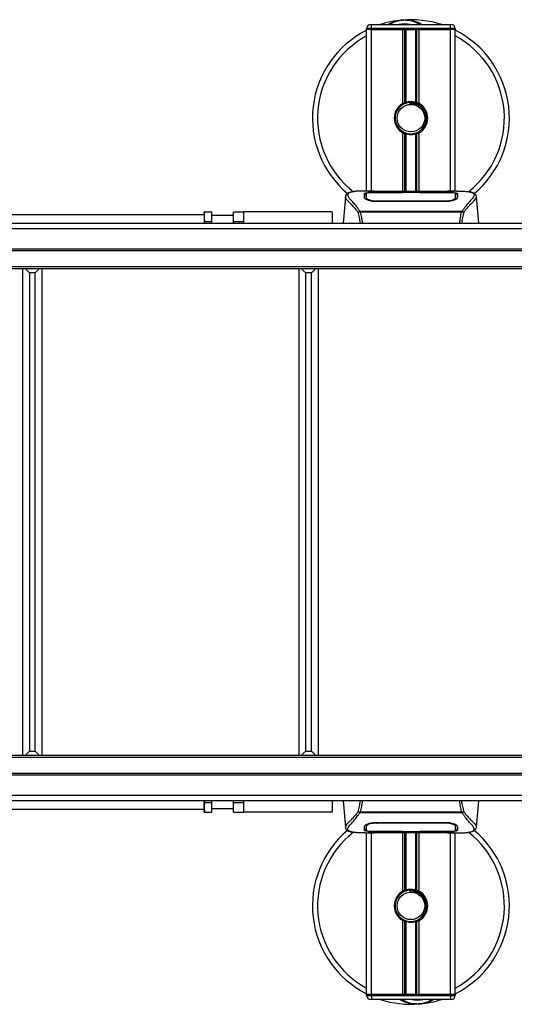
# Model space of a CAD drawing. Header units: millimetres. Extents: x 0 to 420, y 0 to 297.
# Tile 4 of 106: x 64 to 77, y 92 to 118. Entities that reach past the tile are written whole.
import ezdxf

# ---------------------------------------------------------------- set-up
doc = ezdxf.new("R2010")
doc.units = ezdxf.units.MM

msp = doc.modelspace()

# ---------------------------------------------------------------- linework, layer by layer
at = {"color": 7, "linetype": 'Continuous', "lineweight": 25}
for p, q in [((73.47772, 117.78813), (73.47772, 117.81465)), ((73.61033, 117.81465), (73.47772, 117.81465)), ((73.47772, 113.43871), (73.47772, 117.78813)), ((73.61033, 117.78813), (73.47772, 117.78813)), ((73.61033, 117.78813), (73.47772, 117.78813)), ((73.58381, 117.92073), (73.61033, 117.92073)), ((73.61033, 117.81465), (73.61033, 117.92073)), ((73.61033, 117.92073), (75.732, 117.92073)), ((73.61033, 117.81465), (73.61033, 117.78813)), ((75.732, 117.81465), (73.61033, 117.81465)), ((74.45104, 117.78813), (73.61033, 117.78813)), ((73.61033, 117.78813), (75.732, 117.78813)), ((73.61033, 113.43871), (73.61033, 117.78813)), ((74.45104, 115.79472), (74.45104, 117.78813)), ((74.50854, 115.82175), (74.50854, 117.78813)), ((74.53899, 115.8323), (74.53899, 117.78813)), ((74.80334, 115.8323), (74.80334, 117.78813)), ((74.83379, 115.82175), (74.83379, 117.78813)), ((75.732, 117.78813), (74.89129, 117.78813)), ((74.89129, 115.79472), (74.89129, 117.78813)), ((75.732, 117.92073), (75.75852, 117.92073)), ((75.732, 117.81465), (75.732, 117.92073)), ((75.732, 117.78813), (75.732, 117.81465)), ((75.8646, 117.81465), (75.732, 117.81465)), ((75.8646, 117.78813), (75.732, 117.78813)), ((75.8646, 117.78813), (75.732, 117.78813)), ((75.732, 113.43871), (75.732, 117.78813)), ((75.8646, 117.81465), (75.8646, 117.78813)), ((75.8646, 113.43871), (75.8646, 117.78813)), ((74.63437, 115.82399), (74.63729, 115.79049)), ((74.45104, 113.42434), (74.45104, 115.00779)), ((74.50854, 113.42434), (74.50854, 114.98075)), ((74.53899, 113.42434), (74.53899, 114.97021)), ((74.80334, 113.42434), (74.80334, 114.97021)), ((74.83379, 113.42434), (74.83379, 114.98075)), ((74.89129, 113.42434), (74.89129, 115.00779)), ((72.90549, 113.28295), (72.84352, 112.57468)), ((72.90537, 113.28086), (72.90642, 113.28287)), ((73.68723, 113.43871), (73.4396, 113.43871)), ((73.46825, 113.28315), (73.46821, 113.27617)), ((74.45895, 113.39638), (73.73418, 113.39648)), ((73.74293, 113.40069), (74.43247, 113.40069)), ((73.74293, 113.39648), (73.74293, 113.40069)), ((75.46705, 113.42434), (73.87527, 113.42434)), ((75.46702, 113.42431), (73.87531, 113.42431)), ((74.43247, 113.41033), (74.90985, 113.41033)), ((74.43247, 113.41033), (74.43247, 113.40069)), ((74.43247, 113.40069), (74.43247, 113.39639)), ((74.45895, 113.39638), (74.45895, 113.4065)), ((74.88329, 113.4065), (74.45895, 113.4065)), ((74.88329, 113.39638), (74.88329, 113.4065)), ((74.88329, 113.4065), (74.88329, 113.39638)), ((74.90985, 113.41033), (74.90985, 113.40069)), ((74.90985, 113.40069), (75.59939, 113.40069)), ((74.90985, 113.40069), (74.90985, 113.39639)), ((75.59939, 113.39647), (75.59939, 113.40069)), ((75.9029, 113.43871), (75.65976, 113.43871)), ((75.81099, 113.4354), (75.80105, 113.43435)), ((75.87153, 113.25672), (75.87243, 113.22061)), ((75.87409, 113.28151), (75.87355, 113.37163)), ((75.87432, 113.24371), (75.87408, 113.28151)), ((76.43695, 113.28086), (76.43591, 113.28287)), ((76.4988, 112.57468), (76.43684, 113.28295)), ((73.7369, 113.17419), (73.7364, 113.15418)), ((75.59939, 113.15373), (73.74293, 113.15373)), ((75.59873, 113.17417), (75.59891, 113.17417)), ((60.88031, 112.80221), (69.10178, 112.80221)), ((69.10889, 112.88177), (69.10178, 112.86946)), ((69.10178, 112.80221), (69.10178, 112.86946)), ((69.10178, 112.80221), (69.10178, 112.57468)), ((69.13258, 112.88177), (69.31395, 112.88177)), ((69.31395, 112.61656), (69.31395, 112.88177)), ((69.89741, 112.77569), (69.31395, 112.77569)), ((69.89741, 112.61656), (69.89741, 112.88177)), ((69.89741, 112.88177), (70.16262, 112.88177)), ((72.54949, 112.88177), (70.16262, 112.88177)), ((70.16262, 112.88177), (70.16262, 112.57468)), ((72.54949, 112.88177), (72.54949, 112.57468)), ((73.28811, 112.88219), (73.29395, 112.89593)), ((73.29395, 112.89593), (76.04906, 112.89593)), ((76.03509, 112.86621), (73.30718, 112.86621)), ((76.04906, 112.89593), (76.05407, 112.88239)), ((59.28906, 112.57468), (78.64746, 112.57468)), ((69.12456, 112.57468), (69.13258, 112.61656)), ((69.13258, 112.61656), (69.31395, 112.61656)), ((69.31395, 112.57468), (69.31395, 112.61656)), ((69.89741, 112.61656), (70.16262, 112.61656)), ((69.89741, 112.57468), (69.89741, 112.61656)), ((59.28906, 112.42942), (218.41423, 112.42942)), ((59.28906, 111.88513), (218.41423, 111.88513)), ((59.28906, 111.83209), (218.41423, 111.83209)), ((59.28906, 111.40776), (218.41423, 111.40776)), ((59.28906, 111.35472), (218.41423, 111.35472)), ((64.21174, 111.35472), (64.21174, 98.2311)), ((64.39737, 111.2375), (64.28015, 111.35472)), ((64.55654, 111.2375), (64.39737, 111.2375)), ((64.39737, 111.2375), (64.39737, 98.34831)), ((64.55654, 111.2375), (64.67376, 111.35472)), ((64.55654, 98.34831), (64.55654, 111.2375)), ((64.74216, 98.2311), (64.74216, 111.35472)), ((71.64921, 111.35472), (71.64921, 98.2311)), ((71.83484, 111.2375), (71.71762, 111.35472)), ((71.83484, 111.2375), (71.83484, 98.34831)), ((71.99401, 111.2375), (71.83484, 111.2375)), ((71.99401, 111.2375), (72.11123, 111.35472)), ((71.99401, 98.34831), (71.99401, 111.2375)), ((72.17963, 98.2311), (72.17963, 111.35472)), ((218.41423, 98.2311), (59.28906, 98.2311)), ((218.41423, 98.17806), (59.28906, 98.17806)), ((64.39737, 98.34831), (64.28015, 98.2311)), ((64.39737, 98.34831), (64.55654, 98.34831)), ((64.55654, 98.34831), (64.67376, 98.2311)), ((71.83484, 98.34831), (71.71762, 98.2311)), ((71.83484, 98.34831), (71.99401, 98.34831)), ((71.99401, 98.34831), (72.11123, 98.2311)), ((218.41423, 97.75372), (59.28906, 97.75372)), ((218.41423, 97.70068), (59.28906, 97.70068)), ((218.41423, 97.15639), (59.28906, 97.15639)), ((78.86912, 97.01114), (59.28906, 97.01114)), ((69.10178, 96.78361), (69.10178, 97.01114)), ((69.13258, 96.96925), (69.12563, 97.01114)), ((69.13258, 96.96925), (69.31395, 96.96925)), ((69.31395, 96.96925), (69.31395, 97.01114)), ((69.31395, 96.70404), (69.31395, 96.96925)), ((69.31395, 96.81013), (69.89741, 96.81013)), ((69.89741, 96.96925), (69.89741, 97.01114)), ((69.89741, 96.96925), (70.16262, 96.96925)), ((69.89741, 96.70404), (69.89741, 96.96925)), ((70.16262, 97.01114), (70.16262, 96.70404)), ((72.54949, 97.01114), (72.54949, 96.70404)), ((72.84352, 97.01114), (72.90549, 96.30287)), ((76.43684, 96.30287), (76.4988, 97.01114)), ((69.10178, 96.78361), (60.88031, 96.78361)), ((69.10178, 96.71635), (69.10178, 96.78361)), ((69.10178, 96.71635), (69.10889, 96.70404)), ((69.13258, 96.70404), (69.31395, 96.70404)), ((69.89741, 96.70404), (70.16262, 96.70404)), ((72.54949, 96.70404), (70.16262, 96.70404)), ((73.29326, 96.68989), (73.28825, 96.70342)), ((76.04838, 96.68989), (73.29326, 96.68989)), ((73.30724, 96.7196), (76.03515, 96.7196)), ((76.05421, 96.70363), (76.04838, 96.68989)), ((72.90537, 96.30495), (72.90642, 96.30295)), ((73.468, 96.3421), (73.46825, 96.30431)), ((73.46823, 96.30431), (73.46877, 96.21419)), ((73.4708, 96.3291), (73.4699, 96.36521)), ((73.74293, 96.43208), (75.59939, 96.43208)), ((73.7436, 96.41164), (73.74341, 96.41164)), ((75.60542, 96.41163), (75.60593, 96.43163)), ((75.87407, 96.30266), (75.87412, 96.30964)), ((76.43695, 96.30495), (76.43591, 96.30295)), ((73.43943, 96.14711), (73.68256, 96.14711)), ((73.47772, 91.79768), (73.47772, 96.14711)), ((73.53134, 96.15042), (73.54128, 96.15147)), ((73.61033, 91.79768), (73.61033, 96.14711)), ((73.74293, 96.18934), (73.74293, 96.18513)), ((74.43247, 96.18513), (73.74293, 96.18513)), ((73.87527, 96.16147), (75.46705, 96.16147)), ((73.87531, 96.16151), (75.46702, 96.16151)), ((74.43247, 96.18513), (74.43247, 96.18943)), ((74.43247, 96.17548), (74.43247, 96.18513)), ((74.90985, 96.17548), (74.43247, 96.17548)), ((74.45104, 94.57803), (74.45104, 96.16147)), ((74.45904, 96.18943), (74.45904, 96.17932)), ((74.45904, 96.17932), (74.45904, 96.18943)), ((74.45904, 96.17932), (74.88337, 96.17932)), ((74.50854, 94.60507), (74.50854, 96.16147)), ((74.53899, 94.61561), (74.53899, 96.16147)), ((74.80334, 94.61561), (74.80334, 96.16147)), ((74.83379, 94.60507), (74.83379, 96.16147)), ((74.88337, 96.18943), (75.60814, 96.18934)), ((74.88337, 96.18943), (74.88337, 96.17932)), ((74.89129, 94.57803), (74.89129, 96.16147)), ((74.90985, 96.18513), (74.90985, 96.18943)), ((74.90985, 96.17548), (74.90985, 96.18513)), ((75.59939, 96.18513), (74.90985, 96.18513)), ((75.59939, 96.18934), (75.59939, 96.18513)), ((75.6551, 96.14711), (75.90273, 96.14711)), ((75.732, 91.79768), (75.732, 96.14711)), ((75.8646, 91.79768), (75.8646, 96.14711)), ((74.63437, 94.6073), (74.63729, 94.5738)), ((74.45104, 91.79768), (74.45104, 93.7911)), ((74.50854, 91.79768), (74.50854, 93.76406)), ((74.53899, 91.79768), (74.53899, 93.75352)), ((74.80334, 91.79768), (74.80334, 93.75352)), ((74.83379, 91.79768), (74.83379, 93.76406)), ((74.89129, 91.79768), (74.89129, 93.7911)), ((73.61033, 91.79768), (73.47772, 91.79768)), ((73.47772, 91.77116), (73.47772, 91.79768)), ((73.47772, 91.79768), (73.61033, 91.79768)), ((73.47772, 91.77116), (73.61033, 91.77116)), ((74.45104, 91.79768), (73.61033, 91.79768)), ((73.61033, 91.79768), (73.61033, 91.77116)), ((75.732, 91.79768), (73.61033, 91.79768)), ((73.61033, 91.77116), (75.732, 91.77116)), ((73.61033, 91.77116), (73.61033, 91.66508)), ((75.732, 91.79768), (74.89129, 91.79768)), ((75.8646, 91.79768), (75.732, 91.79768)), ((75.732, 91.79768), (75.8646, 91.79768)), ((75.732, 91.77116), (75.732, 91.79768)), ((75.732, 91.77116), (75.8646, 91.77116)), ((75.732, 91.77116), (75.732, 91.66508)), ((75.8646, 91.79768), (75.8646, 91.77116)), ((73.61033, 91.66508), (73.58381, 91.66508)), ((75.732, 91.66508), (73.61033, 91.66508)), ((75.75852, 91.66508), (75.732, 91.66508))]:
    msp.add_line(p, q, dxfattribs=at)
at = {"color": 7, "linetype": 'Continuous', "lineweight": 25, "flags": 128}
for points in [[(75.60815, 113.39648), (75.25742, 113.39642), (74.88329, 113.39638)], [(75.60543, 113.17419), (75.59939, 113.17417), (75.59891, 113.17417)], [(73.7369, 96.41162), (73.74294, 96.41164), (73.74341, 96.41164)], [(73.73418, 96.18934), (74.0849, 96.1894), (74.45904, 96.18943)]]:
    msp.add_lwpolyline(points, dxfattribs=at)
at = {"color": 7, "linetype": 'Continuous', "lineweight": 25}
for centre in [(74.67116, 115.40125), (74.67116, 94.18456)]:
    msp.add_circle(centre, 0.37129, dxfattribs=at)
for centre, radius, start, end in [((74.67116, 115.40125), 2.65209, 94.974241, 108.194872), ((74.50099, 117.3564), 0.68954, 54.926098, 125.073902), ((74.67116, 115.40125), 2.65209, 71.805128, 94.974241), ((74.67116, 115.40125), 2.65209, 116.743684, 229.984768), ((73.58381, 117.81465), 0.10608, 90, 180), ((74.50099, 117.3564), 0.58346, 75.287788, 104.712212), ((75.75852, 117.81465), 0.10608, 0, 90), ((74.67116, 115.40125), 2.65209, 310.046839, 63.256316), ((74.67116, 115.40125), 2.51537, 118.324088, 232.137337), ((74.67116, 115.40125), 2.51537, 308.047069, 61.675912), ((74.67116, 115.40125), 0.45085, 119.224658, 240.775342), ((74.67116, 115.40125), 0.42433, 94.974241, 274.974241), ((74.67116, 115.40125), 0.45085, 111.143405, 119.224658), ((74.67116, 115.40125), 0.45085, 60.775342, 68.856595), ((74.67116, 115.40125), 0.45085, 299.224658, 60.775342), ((74.67116, 115.40125), 0.45085, 240.775342, 248.856595), ((74.67116, 115.40125), 0.45085, 291.143405, 299.224658), ((74.67116, 94.18456), 2.65209, 130.046839, 243.256316), ((74.67116, 94.18456), 2.51537, 128.047069, 241.675912), ((74.67116, 94.18456), 2.65209, 296.743684, 49.984768), ((74.67116, 94.18456), 2.51537, 298.324088, 52.137337), ((74.67116, 94.18456), 0.45085, 119.224658, 240.775342), ((74.67116, 94.18456), 0.42433, 94.974241, 274.974241), ((74.67116, 94.18456), 0.45085, 111.143405, 119.224658), ((74.67116, 94.18456), 0.45085, 60.775342, 68.856595), ((74.67116, 94.18456), 0.45085, 299.224658, 60.775342), ((74.67116, 94.18456), 0.45085, 240.775342, 248.856595), ((74.67116, 94.18456), 0.45085, 291.143405, 299.224658), ((73.58381, 91.77116), 0.10608, 180, 270), ((75.75852, 91.77116), 0.10608, 270, 0), ((74.67116, 94.18456), 2.65209, 251.805128, 274.974241), ((74.84133, 92.22941), 0.68954, 234.926098, 305.073902), ((74.84133, 92.22941), 0.58346, 255.287788, 284.712212), ((74.67116, 94.18456), 2.65209, 274.974241, 288.194872)]:
    msp.add_arc(centre, radius, start, end, dxfattribs=at)
for points, knots in [([(74.05624, 117.92073), (74.06056, 117.92358), (74.13102, 117.97001), (74.26087, 118.01519), (74.38836, 118.03873), (74.44076, 118.04331), (74.44121, 118.04335)], [0, 0, 0, 0, 0.037298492, 0.609020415, 0.996644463, 1, 1, 1, 1]), ([(74.44121, 118.04335), (74.44166, 118.04339), (74.45377, 118.04445), (74.46598, 118.04398), (74.47773, 118.04352)], [0, 0, 0, 0, 0.03710938, 1, 1, 1, 1]), ([(74.51402, 118.04358), (74.5424, 118.04432), (74.6478, 118.04707), (74.78941, 118.01191), (74.91605, 117.96184), (74.96548, 117.93108), (74.9821, 117.92073)], [0, 0, 0, 0, 0.17640166, 0.65503379, 0.8840221, 1, 1, 1, 1]), ([(74.50854, 115.82175), (74.50963, 115.82217), (74.51294, 115.82345), (74.51988, 115.826), (74.52912, 115.82919), (74.53564, 115.83127), (74.53875, 115.83222), (74.53899, 115.8323)], [0, 0, 0, 0, 0.13279182, 0.40328924, 0.68794599, 0.97624213, 1, 1, 1, 1]), ([(74.53899, 115.8323), (74.5515, 115.8358), (74.59405, 115.84769), (74.67204, 115.85535), (74.75035, 115.84698), (74.78963, 115.83609), (74.80334, 115.8323)], [0, 0, 0, 0, 0.15316231, 0.52061175, 0.83276392, 1, 1, 1, 1]), ([(74.63437, 115.82399), (74.68805, 115.82275), (74.79691, 115.82024), (74.94249, 115.74019), (75.04897, 115.61602), (75.1025, 115.45953), (75.09134, 115.29745), (75.03978, 115.16875), (74.9797, 115.11788), (74.95978, 115.10101)], [0, 0, 0, 0, 0.1532567, 0.3107756, 0.4622177, 0.61755972, 0.7743655, 0.92518437, 1, 1, 1, 1]), ([(74.70796, 114.97852), (74.75426, 114.98827), (74.84686, 115.00779), (74.9635, 115.09329), (75.04663, 115.20936), (75.0856, 115.34645), (75.07614, 115.48702), (75.02127, 115.61537), (74.92738, 115.71742), (74.80592, 115.78072), (74.70432, 115.79617), (74.6487, 115.79145), (74.63729, 115.79049)], [0, 0, 0, 0, 0.11029899, 0.22059797, 0.33089694, 0.4412694, 0.54893858, 0.65628707, 0.76369695, 0.86864917, 0.97304725, 1, 1, 1, 1]), ([(74.80334, 115.8323), (74.80493, 115.8318), (74.80931, 115.83044), (74.81724, 115.82782), (74.82639, 115.82458), (74.83132, 115.8227), (74.83379, 115.82175)], [0, 0, 0, 0, 0.15557258, 0.42978375, 0.7145238, 1, 1, 1, 1]), ([(74.53899, 114.97021), (74.53831, 114.97042), (74.53491, 114.97146), (74.5281, 114.97366), (74.51893, 114.97684), (74.51236, 114.97928), (74.50928, 114.98046), (74.50854, 114.98075)], [0, 0, 0, 0, 0.06768855, 0.33799524, 0.61961326, 0.90796392, 1, 1, 1, 1]), ([(74.80334, 114.97021), (74.7766, 114.96345), (74.72222, 114.94972), (74.6319, 114.94936), (74.57137, 114.96058), (74.54292, 114.96904), (74.53899, 114.97021)], [0, 0, 0, 0, 0.31763159, 0.64587204, 0.9510876, 1, 1, 1, 1]), ([(74.83379, 114.98075), (74.83333, 114.98057), (74.83075, 114.97958), (74.82497, 114.97741), (74.81597, 114.97425), (74.80844, 114.97178), (74.80443, 114.97054), (74.80334, 114.97021)], [0, 0, 0, 0, 0.05704611, 0.3223495, 0.60367528, 0.89214027, 1, 1, 1, 1]), ([(73.24674, 112.86836), (73.23088, 112.88942), (73.18289, 112.95319), (73.10381, 113.04098), (73.02129, 113.12429), (72.95833, 113.18645), (72.91329, 113.24085), (72.90825, 113.26632), (72.90537, 113.28086)], [0, 0, 0, 0, 0.08424716, 0.25508672, 0.42672547, 0.59796341, 0.77060237, 1, 1, 1, 1]), ([(73.0785, 113.41361), (73.06773, 113.41157), (73.04028, 113.40638), (73.00886, 113.3957), (72.98306, 113.38398), (72.96736, 113.37456), (72.95636, 113.36632), (72.94869, 113.35951), (72.94318, 113.35414), (72.93954, 113.35049), (72.93704, 113.34809), (72.93592, 113.34706), (72.9353, 113.3465), (72.93482, 113.34607), (72.93449, 113.34579), (72.93417, 113.34551), (72.93374, 113.34515), (72.93323, 113.34473), (72.9324, 113.34406), (72.93154, 113.34339), (72.93045, 113.34255), (72.92893, 113.34125), (72.92821, 113.34068), (72.92625, 113.33797), (72.92563, 113.33708), (72.92519, 113.33642), (72.92472, 113.3357), (72.92404, 113.33464), (72.92264, 113.33241), (72.92091, 113.32948), (72.91506, 113.31894), (72.90899, 113.30463), (72.90679, 113.29107), (72.90551, 113.28323)], [0, 0, 0, 0, 0.13346194, 0.34016958, 0.46160951, 0.55730778, 0.62992241, 0.68217732, 0.71692903, 0.7371149, 0.74272174, 0.74460414, 0.7459796, 0.74651976, 0.74699289, 0.74743167, 0.74787155, 0.74886374, 0.75011647, 0.75397334, 0.75908593, 0.76862625, 0.78821087, 0.79094759, 0.79197558, 0.79286909, 0.79373558, 0.79468443, 0.7971036, 0.8047367, 0.8162438, 0.89371675, 1, 1, 1, 1]), ([(73.09634, 113.41614), (73.08595, 113.414), (73.06376, 113.40944), (73.02397, 113.397), (72.98457, 113.37642), (72.96369, 113.34098), (72.97333, 113.30214), (72.99626, 113.26584), (73.01671, 113.23915), (73.04307, 113.20795), (73.07423, 113.17297), (73.11102, 113.13208), (73.15175, 113.08511), (73.19603, 113.03046), (73.24392, 112.96893), (73.27645, 112.92146), (73.29395, 112.89593)], [0, 0, 0, 0, 0.06157012, 0.13151171, 0.27071941, 0.40337504, 0.53510625, 0.58328098, 0.63315897, 0.68442904, 0.73675836, 0.78384784, 0.83893216, 0.89157329, 0.94168727, 1, 1, 1, 1]), ([(73.4396, 113.43866), (73.43681, 113.43868), (73.42648, 113.43874), (73.40642, 113.43863), (73.38188, 113.43846), (73.35752, 113.43812), (73.33334, 113.43761), (73.30797, 113.43686), (73.28043, 113.43576), (73.2469, 113.434), (73.21128, 113.43147), (73.17439, 113.42798), (73.13892, 113.42362), (73.11269, 113.41983), (73.09894, 113.41672), (73.09634, 113.41614)], [0, 0, 0, 0, 0.02762691, 0.10239616, 0.17945658, 0.24994161, 0.31702439, 0.38965422, 0.46782264, 0.55148696, 0.67182448, 0.76737343, 0.86398611, 0.97427426, 1, 1, 1, 1]), ([(73.4165, 113.37103), (73.42001, 113.37495), (73.42702, 113.38278), (73.48324, 113.39149), (73.5662, 113.39741), (73.65811, 113.40028), (73.71882, 113.40057), (73.74293, 113.40069)], [0, 0, 0, 0, 0.21521677, 0.43046232, 0.64509935, 0.85904026, 1, 1, 1, 1]), ([(73.41938, 113.26108), (73.41876, 113.28478), (73.41782, 113.32038), (73.417, 113.35193), (73.41667, 113.36467), (73.4165, 113.37103)], [0, 0, 0, 0, 0.49858361, 0.74918971, 1, 1, 1, 1]), ([(73.45298, 113.35863), (73.44198, 113.35659), (73.41983, 113.35249), (73.41777, 113.34708), (73.41673, 113.34435)], [0, 0, 0, 0, 0.49631334, 1, 1, 1, 1]), ([(73.74293, 113.15373), (73.7085, 113.15516), (73.63969, 113.15801), (73.54699, 113.17875), (73.47297, 113.20651), (73.4275, 113.23589), (73.42185, 113.25341), (73.41938, 113.26108)], [0, 0, 0, 0, 0.199131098, 0.397931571, 0.605889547, 0.827379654, 1, 1, 1, 1]), ([(73.4682, 113.27617), (73.46813, 113.26445), (73.46801, 113.24428), (73.46776, 113.22277), (73.46766, 113.21376)], [0, 0, 0, 0, 0.58164119, 1, 1, 1, 1]), ([(73.4688, 113.37163), (73.4688, 113.37139), (73.46863, 113.34189), (73.46842, 113.3124), (73.46822, 113.28315)], [0, 0, 0, 0, 0.00827271, 1, 1, 1, 1]), ([(73.4688, 113.37156), (73.46863, 113.34349), (73.46845, 113.31402), (73.46826, 113.28455), (73.46825, 113.28315)], [0, 0, 0, 0, 0.952640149, 1, 1, 1, 1]), ([(73.73418, 113.39648), (73.70447, 113.39625), (73.64503, 113.39581), (73.56578, 113.39215), (73.50578, 113.38633), (73.47342, 113.37918), (73.47013, 113.37376), (73.4688, 113.37156)], [0, 0, 0, 0, 0.21287602, 0.42573624, 0.63903454, 0.85331242, 1, 1, 1, 1]), ([(73.4708, 113.25672), (73.47077, 113.25814), (73.47032, 113.28449), (73.46973, 113.31755), (73.46916, 113.35028), (73.46892, 113.36475), (73.4688, 113.37137), (73.4688, 113.37156)], [0, 0, 0, 0, 0.02546624, 0.4713629, 0.73178735, 0.99246436, 1, 1, 1, 1]), ([(73.46968, 113.21242), (73.46981, 113.21753), (73.47018, 113.23229), (73.47055, 113.24706), (73.4708, 113.25672)], [0, 0, 0, 0, 0.3458763, 1, 1, 1, 1]), ([(73.4708, 113.25672), (73.47386, 113.24872), (73.47998, 113.23273), (73.52656, 113.20779), (73.59485, 113.18733), (73.6693, 113.17592), (73.71796, 113.17467), (73.7369, 113.17419)], [0, 0, 0, 0, 0.21773223, 0.43557879, 0.65075483, 0.86407246, 1, 1, 1, 1]), ([(73.87531, 113.42431), (73.85735, 113.42434), (73.7994, 113.42444), (73.70445, 113.42563), (73.60758, 113.4281), (73.54166, 113.43094), (73.51069, 113.43357), (73.52445, 113.43479), (73.53133, 113.4354)], [0, 0, 0, 0, 0.082154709, 0.265139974, 0.448671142, 0.632499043, 0.816300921, 1, 1, 1, 1]), ([(73.56345, 113.43018), (73.55406, 113.43064), (73.53896, 113.43139), (73.52933, 113.43246), (73.53028, 113.43228), (73.53053, 113.43224)], [0, 0, 0, 0, 0.55060159, 0.88501525, 1, 1, 1, 1]), ([(73.53133, 113.4354), (73.58868, 113.43693), (73.68398, 113.43948), (73.82957, 113.43763), (73.9259, 113.43435), (73.98212, 113.42929), (73.99336, 113.42828)], [0, 0, 0, 0, 0.30152184, 0.50104725, 0.90023015, 1, 1, 1, 1]), ([(73.55165, 113.43086), (73.55138, 113.43101), (73.54818, 113.43282), (73.54128, 113.43466), (73.53465, 113.43515), (73.53133, 113.4354)], [0, 0, 0, 0, 0.04443315, 0.52221653, 1, 1, 1, 1]), ([(73.87531, 113.42436), (73.85198, 113.4244), (73.80316, 113.42449), (73.73183, 113.42534), (73.6647, 113.42665), (73.60906, 113.42826), (73.57469, 113.42953), (73.5644, 113.43013), (73.56345, 113.43018)], [0, 0, 0, 0, 0.18189708, 0.38061319, 0.58093849, 0.78035725, 0.97967552, 1, 1, 1, 1]), ([(74.01325, 113.42434), (74.01006, 113.42549), (74.00363, 113.42779), (73.9968, 113.42812), (73.99336, 113.42828)], [0, 0, 0, 0, 0.49524741, 1, 1, 1, 1]), ([(75.34896, 113.42828), (75.34552, 113.42812), (75.3387, 113.42779), (75.33226, 113.42549), (75.32907, 113.42434)], [0, 0, 0, 0, 0.50476564, 1, 1, 1, 1]), ([(75.34896, 113.42828), (75.38436, 113.43104), (75.4432, 113.43561), (75.57524, 113.43861), (75.69442, 113.44023), (75.79155, 113.4362), (75.81099, 113.4354)], [0, 0, 0, 0, 0.30143784, 0.50095323, 0.90014009, 1, 1, 1, 1]), ([(75.79911, 113.43139), (75.79044, 113.43081), (75.76856, 113.42934), (75.69282, 113.42689), (75.58736, 113.42475), (75.50712, 113.42446), (75.46702, 113.42431)], [0, 0, 0, 0, 0.17981299, 0.45378319, 0.72700373, 1, 1, 1, 1]), ([(75.59939, 113.40069), (75.63601, 113.40043), (75.70925, 113.39992), (75.80691, 113.39572), (75.88071, 113.38889), (75.92028, 113.38032), (75.92423, 113.37371), (75.92582, 113.37103)], [0, 0, 0, 0, 0.21341182, 0.42681727, 0.64048529, 0.85457431, 1, 1, 1, 1]), ([(75.92295, 113.26108), (75.91884, 113.25094), (75.91062, 113.23065), (75.85061, 113.19772), (75.7633, 113.16974), (75.67287, 113.15534), (75.61731, 113.15413), (75.59939, 113.15373)], [0, 0, 0, 0, 0.2254673, 0.45085364, 0.67736923, 0.89591171, 1, 1, 1, 1]), ([(75.60543, 113.17419), (75.63519, 113.17533), (75.69471, 113.1776), (75.77406, 113.19398), (75.83407, 113.21601), (75.86653, 113.23832), (75.87008, 113.25138), (75.87153, 113.25672)], [0, 0, 0, 0, 0.2128654, 0.42572184, 0.63872248, 0.85234986, 1, 1, 1, 1]), ([(75.87353, 113.37156), (75.87064, 113.37477), (75.86485, 113.3812), (75.81885, 113.38854), (75.7511, 113.39364), (75.67648, 113.39614), (75.62743, 113.39638), (75.60815, 113.39648)], [0, 0, 0, 0, 0.21612272, 0.43228358, 0.64748247, 0.86145988, 1, 1, 1, 1]), ([(75.81099, 113.4354), (75.81492, 113.43513), (75.82738, 113.43429), (75.82741, 113.43293), (75.80489, 113.43171), (75.79911, 113.43139)], [0, 0, 0, 0, 0.25540478, 0.808946, 1, 1, 1, 1]), ([(75.8128, 113.4324), (75.81281, 113.43241), (75.81361, 113.43255), (75.80996, 113.43199), (75.80301, 113.43155), (75.79911, 113.43131)], [0, 0, 0, 0, 0.006260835, 0.44327513, 1, 1, 1, 1]), ([(75.92559, 113.34435), (75.92301, 113.34836), (75.91868, 113.35509), (75.88493, 113.35973), (75.87125, 113.36161)], [0, 0, 0, 0, 0.59475195, 1, 1, 1, 1]), ([(75.87353, 113.37156), (75.87352, 113.37137), (75.87333, 113.36009), (75.87296, 113.33926), (75.8723, 113.30087), (75.87183, 113.27405), (75.87155, 113.25814), (75.87153, 113.25672)], [0, 0, 0, 0, 0.0075194, 0.45666513, 0.71535566, 0.97452521, 1, 1, 1, 1]), ([(75.87408, 113.28151), (75.87407, 113.28285), (75.87397, 113.29779), (75.87379, 113.32781), (75.87362, 113.35648), (75.87353, 113.37156)], [0, 0, 0, 0, 0.04480435, 0.49764008, 1, 1, 1, 1]), ([(75.87464, 113.21455), (75.87454, 113.22318), (75.8743, 113.24445), (75.87419, 113.2643), (75.87412, 113.27609)], [0, 0, 0, 0, 0.40550496, 1, 1, 1, 1]), ([(75.87908, 113.23374), (75.8795, 113.25766), (75.88033, 113.30564), (75.88078, 113.33143), (75.88101, 113.34436)], [0, 0, 0, 0, 0.49856918, 1, 1, 1, 1]), ([(75.9029, 113.43866), (75.90807, 113.43868), (75.93765, 113.43876), (76.00059, 113.43816), (76.0688, 113.43573), (76.11938, 113.43232), (76.14493, 113.43017), (76.16894, 113.42777), (76.18975, 113.42534), (76.21022, 113.42258), (76.22837, 113.41966), (76.24218, 113.41722), (76.24902, 113.41573), (76.24986, 113.41554)], [0, 0, 0, 0, 0.04881498, 0.27892257, 0.54515535, 0.62717383, 0.69834333, 0.75858144, 0.82840444, 0.87364995, 0.93389274, 0.99178224, 1, 1, 1, 1]), ([(75.92582, 113.37103), (75.92566, 113.36469), (75.92525, 113.34883), (75.92439, 113.31601), (75.92343, 113.27941), (75.92295, 113.26108)], [0, 0, 0, 0, 0.249392, 0.62414375, 1, 1, 1, 1]), ([(76.24986, 113.41554), (76.25481, 113.41451), (76.2653, 113.4123), (76.28023, 113.40852), (76.29455, 113.40435), (76.31832, 113.39626), (76.34617, 113.38273), (76.36994, 113.35921), (76.37641, 113.32932), (76.36352, 113.29032), (76.32767, 113.24015), (76.26974, 113.17475), (76.19126, 113.08713), (76.1224, 113.00132), (76.07457, 112.93441), (76.05738, 112.90847), (76.04906, 112.89593)], [0, 0, 0, 0, 0.02969414, 0.06305591, 0.09492768, 0.12531521, 0.23205808, 0.32960303, 0.43327649, 0.53202469, 0.63076786, 0.73507022, 0.83793216, 0.94137578, 0.97165063, 1, 1, 1, 1]), ([(76.0956, 112.86838), (76.11145, 112.88943), (76.15944, 112.95319), (76.23852, 113.04098), (76.32104, 113.12429), (76.38399, 113.18645), (76.42903, 113.24085), (76.43408, 113.26632), (76.43695, 113.28086)], [0, 0, 0, 0, 0.0842305, 0.25507317, 0.42671503, 0.59795609, 0.7705982, 1, 1, 1, 1]), ([(76.43681, 113.28323), (76.43554, 113.29107), (76.43334, 113.30463), (76.42727, 113.31894), (76.42141, 113.32948), (76.41968, 113.33241), (76.41829, 113.33465), (76.41761, 113.3357), (76.41714, 113.33642), (76.41669, 113.33708), (76.41608, 113.33797), (76.41412, 113.34068), (76.41335, 113.34129), (76.41158, 113.34279), (76.4103, 113.34375), (76.4091, 113.34473), (76.40859, 113.34515), (76.40816, 113.34551), (76.40784, 113.34578), (76.40751, 113.34607), (76.40703, 113.34649), (76.40622, 113.34722), (76.40519, 113.34818), (76.4027, 113.35056), (76.39916, 113.35412), (76.39363, 113.35951), (76.38597, 113.36631), (76.37498, 113.37455), (76.35929, 113.38397), (76.33347, 113.39568), (76.30384, 113.40588), (76.27841, 113.41073), (76.26962, 113.41241)], [0, 0, 0, 0, 0.10895151, 0.18836403, 0.20015725, 0.20797863, 0.21045693, 0.21142904, 0.21231706, 0.21323322, 0.21428764, 0.21709508, 0.23718398, 0.24934952, 0.25616294, 0.25744907, 0.25846748, 0.25891857, 0.25936812, 0.25985246, 0.2604052, 0.2618126, 0.26492315, 0.26948017, 0.29015729, 0.32576371, 0.37931044, 0.4537257, 0.55180182, 0.67626306, 0.8881219, 1, 1, 1, 1]), ([(73.46325, 113.23374), (73.46445, 113.22489), (73.46582, 113.21468), (73.48542, 113.20435), (73.48801, 113.20298)], [0, 0, 0, 0, 0.86801111, 1, 1, 1, 1]), ([(73.7369, 113.17419), (73.73891, 113.17418), (73.95117, 113.17356), (74.57178, 113.17429), (75.19037, 113.17422), (75.59873, 113.17417)], [0, 0, 0, 0, 0.00323915, 0.34201142, 1, 1, 1, 1]), ([(75.6062, 113.14355), (75.60619, 113.14379), (75.60594, 113.154), (75.60568, 113.16422), (75.60543, 113.17419)], [0, 0, 0, 0, 0.023427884, 1, 1, 1, 1]), ([(75.84596, 113.19852), (75.85467, 113.20356), (75.87546, 113.21557), (75.87775, 113.22706), (75.87908, 113.23374)], [0, 0, 0, 0, 0.41900897, 1, 1, 1, 1]), ([(69.13258, 112.61656), (69.12021, 112.66395), (69.09709, 112.75256), (69.12131, 112.84074), (69.13258, 112.88177)], [0, 0, 0, 0, 0.5347163, 1, 1, 1, 1]), ([(69.13258, 112.88177), (69.12908, 112.88177), (69.11491, 112.88177), (69.11426, 112.88177), (69.11377, 112.88177)], [0, 0, 0, 0, 0.24664624, 1, 1, 1, 1]), ([(73.24678, 112.86844), (73.25034, 112.87046), (73.25752, 112.87455), (73.2715, 112.87959), (73.28219, 112.88174), (73.28781, 112.88234), (73.28813, 112.88237)], [0, 0, 0, 0, 0.32361461, 0.65359013, 0.98086966, 1, 1, 1, 1]), ([(73.31147, 112.57468), (73.30352, 112.62463), (73.28731, 112.72653), (73.26047, 112.82053), (73.24678, 112.86844)], [0, 0, 0, 0, 0.49025565, 1, 1, 1, 1]), ([(73.30718, 112.86621), (73.30705, 112.8663), (73.30011, 112.87127), (73.29406, 112.87678), (73.28811, 112.88219)], [0, 0, 0, 0, 0.01890165, 1, 1, 1, 1]), ([(73.30718, 112.86621), (73.31779, 112.81915), (73.33898, 112.72524), (73.35498, 112.62622), (73.3573, 112.57491), (73.35731, 112.57468)], [0, 0, 0, 0, 0.49992462, 0.99775327, 1, 1, 1, 1]), ([(75.98422, 112.57468), (75.98982, 112.62532), (76.00095, 112.72591), (76.02376, 112.81966), (76.03509, 112.86621)], [0, 0, 0, 0, 0.50345062, 1, 1, 1, 1]), ([(76.09555, 112.86846), (76.08214, 112.82069), (76.05569, 112.72654), (76.03946, 112.6248), (76.03146, 112.57468)], [0, 0, 0, 0, 0.50728505, 1, 1, 1, 1]), ([(76.05426, 112.88224), (76.04814, 112.87697), (76.04191, 112.8716), (76.03521, 112.86631), (76.03509, 112.86621)], [0, 0, 0, 0, 0.98124308, 1, 1, 1, 1]), ([(76.05416, 112.88238), (76.05449, 112.88235), (76.06013, 112.88175), (76.07083, 112.8796), (76.08482, 112.87456), (76.092, 112.87048), (76.09555, 112.86846)], [0, 0, 0, 0, 0.0200108, 0.34699568, 0.67667396, 1, 1, 1, 1]), ([(69.13258, 96.70404), (69.12021, 96.75143), (69.09709, 96.84005), (69.12131, 96.92823), (69.13258, 96.96925)], [0, 0, 0, 0, 0.5347163, 1, 1, 1, 1]), ([(73.24677, 96.71736), (73.26019, 96.76512), (73.28663, 96.85928), (73.30287, 96.96101), (73.31087, 97.01114)], [0, 0, 0, 0, 0.507285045, 1, 1, 1, 1]), ([(73.3581, 97.01114), (73.3525, 96.96049), (73.34138, 96.8599), (73.31857, 96.76615), (73.30724, 96.7196)], [0, 0, 0, 0, 0.503450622, 1, 1, 1, 1]), ([(76.03515, 96.7196), (76.02453, 96.76666), (76.00334, 96.86058), (75.98734, 96.95959), (75.98503, 97.01091), (75.98502, 97.01114)], [0, 0, 0, 0, 0.49992462, 0.99775327, 1, 1, 1, 1]), ([(76.03085, 97.01114), (76.0388, 96.96118), (76.05501, 96.85928), (76.08186, 96.76529), (76.09554, 96.71737)], [0, 0, 0, 0, 0.49025565, 1, 1, 1, 1]), ([(69.11377, 96.70404), (69.11227, 96.70404), (69.10644, 96.70404), (69.12144, 96.70404), (69.13258, 96.70404)], [0, 0, 0, 0, 0.25801713, 1, 1, 1, 1]), ([(73.24673, 96.71744), (73.23088, 96.69638), (73.18288, 96.63262), (73.10381, 96.54483), (73.02129, 96.46152), (72.95833, 96.39936), (72.91329, 96.34497), (72.90825, 96.31949), (72.90537, 96.30495)], [0, 0, 0, 0, 0.0842305, 0.25507317, 0.42671503, 0.59795609, 0.7705982, 1, 1, 1, 1]), ([(73.09246, 96.17027), (73.08752, 96.17131), (73.07702, 96.17351), (73.0621, 96.1773), (73.04777, 96.18146), (73.02401, 96.18955), (72.99615, 96.20308), (72.97239, 96.2266), (72.96592, 96.25649), (72.9788, 96.29549), (73.01465, 96.34566), (73.07258, 96.41106), (73.15106, 96.49868), (73.21993, 96.58449), (73.26776, 96.6514), (73.28495, 96.67734), (73.29326, 96.68989)], [0, 0, 0, 0, 0.02969414, 0.06305591, 0.09492768, 0.12531521, 0.23205808, 0.32960303, 0.43327649, 0.53202469, 0.63076786, 0.73507022, 0.83793216, 0.94137578, 0.97165063, 1, 1, 1, 1]), ([(73.28816, 96.70343), (73.28784, 96.70347), (73.2822, 96.70406), (73.27149, 96.70622), (73.25751, 96.71125), (73.25033, 96.71534), (73.24677, 96.71736)], [0, 0, 0, 0, 0.0200108, 0.34699568, 0.67667396, 1, 1, 1, 1]), ([(73.28807, 96.70358), (73.29418, 96.70885), (73.30042, 96.71421), (73.30711, 96.7195), (73.30724, 96.7196)], [0, 0, 0, 0, 0.98124308, 1, 1, 1, 1]), ([(76.03514, 96.7196), (76.03528, 96.71951), (76.04221, 96.71454), (76.04827, 96.70903), (76.05421, 96.70363)], [0, 0, 0, 0, 0.01890165, 1, 1, 1, 1]), ([(76.24599, 96.16968), (76.25638, 96.17181), (76.27857, 96.17637), (76.31835, 96.18881), (76.35775, 96.2094), (76.37863, 96.24483), (76.369, 96.28367), (76.34606, 96.31997), (76.32561, 96.34666), (76.29925, 96.37786), (76.26809, 96.41284), (76.2313, 96.45374), (76.19057, 96.50071), (76.14629, 96.55535), (76.0984, 96.61689), (76.06587, 96.66436), (76.04838, 96.68989)], [0, 0, 0, 0, 0.06157012, 0.13151171, 0.27071941, 0.40337504, 0.53510625, 0.58328098, 0.63315897, 0.68442904, 0.73675836, 0.78384784, 0.83893216, 0.89157329, 0.94168727, 1, 1, 1, 1]), ([(76.09554, 96.71737), (76.09199, 96.71535), (76.08481, 96.71127), (76.07083, 96.70623), (76.06014, 96.70407), (76.05451, 96.70347), (76.0542, 96.70344)], [0, 0, 0, 0, 0.32361461, 0.65359013, 0.98086966, 1, 1, 1, 1]), ([(76.09559, 96.71745), (76.11144, 96.69639), (76.15944, 96.63262), (76.23852, 96.54483), (76.32104, 96.46152), (76.38399, 96.39936), (76.42903, 96.34497), (76.43408, 96.31949), (76.43695, 96.30495)], [0, 0, 0, 0, 0.08424716, 0.25508672, 0.42672547, 0.59796341, 0.77060237, 1, 1, 1, 1]), ([(72.90551, 96.30259), (72.90679, 96.29474), (72.90899, 96.28118), (72.91506, 96.26688), (72.92091, 96.25633), (72.92265, 96.2534), (72.92404, 96.25117), (72.92472, 96.25011), (72.92519, 96.2494), (72.92564, 96.24873), (72.92625, 96.24784), (72.92821, 96.24513), (72.92898, 96.24452), (72.93075, 96.24302), (72.93202, 96.24206), (72.93323, 96.24109), (72.93374, 96.24067), (72.93417, 96.2403), (72.93449, 96.24003), (72.93481, 96.23975), (72.9353, 96.23932), (72.9361, 96.23859), (72.93714, 96.23763), (72.93962, 96.23525), (72.94317, 96.23169), (72.94869, 96.2263), (72.95635, 96.21951), (72.96734, 96.21126), (72.98304, 96.20185), (73.00886, 96.19014), (73.03848, 96.17994), (73.06391, 96.17508), (73.0727, 96.1734)], [0, 0, 0, 0, 0.10895151, 0.18836403, 0.20015725, 0.20797863, 0.21045693, 0.21142904, 0.21231706, 0.21323322, 0.21428764, 0.21709508, 0.23718398, 0.24934952, 0.25616294, 0.25744907, 0.25846748, 0.25891857, 0.25936812, 0.25985246, 0.2604052, 0.2618126, 0.26492315, 0.26948017, 0.29015729, 0.32576371, 0.37931044, 0.4537257, 0.55180182, 0.67626306, 0.8881219, 1, 1, 1, 1]), ([(73.4165, 96.21478), (73.41667, 96.22112), (73.41708, 96.23699), (73.41793, 96.2698), (73.4189, 96.3064), (73.41938, 96.32473)], [0, 0, 0, 0, 0.249392, 0.62414375, 1, 1, 1, 1]), ([(73.41938, 96.32473), (73.42349, 96.33488), (73.4317, 96.35517), (73.49171, 96.38809), (73.57903, 96.41608), (73.66946, 96.43047), (73.72501, 96.43169), (73.74293, 96.43208)], [0, 0, 0, 0, 0.2254673, 0.45085364, 0.67736923, 0.89591171, 1, 1, 1, 1]), ([(73.49637, 96.38729), (73.48766, 96.38226), (73.46686, 96.37024), (73.46458, 96.35875), (73.46325, 96.35207)], [0, 0, 0, 0, 0.41900897, 1, 1, 1, 1]), ([(73.46768, 96.37126), (73.46778, 96.36264), (73.46802, 96.34136), (73.46814, 96.32152), (73.4682, 96.30972)], [0, 0, 0, 0, 0.40550496, 1, 1, 1, 1]), ([(73.46825, 96.30431), (73.46826, 96.30296), (73.46835, 96.28802), (73.46854, 96.25801), (73.46871, 96.22934), (73.4688, 96.21426)], [0, 0, 0, 0, 0.04480435, 0.49764008, 1, 1, 1, 1]), ([(73.4688, 96.21426), (73.4688, 96.21444), (73.469, 96.22572), (73.46936, 96.24655), (73.47003, 96.28494), (73.4705, 96.31176), (73.47077, 96.32767), (73.4708, 96.3291)], [0, 0, 0, 0, 0.0075194, 0.45666513, 0.71535566, 0.97452521, 1, 1, 1, 1]), ([(73.7369, 96.41162), (73.70714, 96.41049), (73.64762, 96.40821), (73.56826, 96.39183), (73.50826, 96.36981), (73.4758, 96.3475), (73.47225, 96.33444), (73.4708, 96.3291)], [0, 0, 0, 0, 0.2128654, 0.42572184, 0.63872248, 0.85234986, 1, 1, 1, 1]), ([(73.73613, 96.44226), (73.73613, 96.44202), (73.73639, 96.43181), (73.73665, 96.4216), (73.7369, 96.41162)], [0, 0, 0, 0, 0.02342788, 1, 1, 1, 1]), ([(75.60542, 96.41163), (75.60341, 96.41163), (75.39116, 96.41226), (74.77055, 96.41152), (74.15195, 96.41159), (73.7436, 96.41164)], [0, 0, 0, 0, 0.00323915, 0.34201142, 1, 1, 1, 1]), ([(75.59939, 96.43208), (75.63383, 96.43065), (75.70263, 96.4278), (75.79534, 96.40706), (75.86935, 96.3793), (75.91482, 96.34992), (75.92047, 96.3324), (75.92295, 96.32473)], [0, 0, 0, 0, 0.199131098, 0.397931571, 0.605889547, 0.827379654, 1, 1, 1, 1]), ([(75.87153, 96.3291), (75.86847, 96.33709), (75.86234, 96.35309), (75.81577, 96.37803), (75.74748, 96.39848), (75.67303, 96.4099), (75.62436, 96.41114), (75.60542, 96.41163)], [0, 0, 0, 0, 0.21773223, 0.43557879, 0.65075483, 0.86407246, 1, 1, 1, 1]), ([(75.87908, 96.35207), (75.87788, 96.36093), (75.8765, 96.37113), (75.8569, 96.38147), (75.85431, 96.38283)], [0, 0, 0, 0, 0.86801111, 1, 1, 1, 1]), ([(75.87264, 96.37339), (75.87251, 96.36828), (75.87215, 96.35352), (75.87177, 96.33876), (75.87153, 96.3291)], [0, 0, 0, 0, 0.3458763, 1, 1, 1, 1]), ([(75.87153, 96.3291), (75.87155, 96.32767), (75.872, 96.30133), (75.8726, 96.26826), (75.87316, 96.23554), (75.87341, 96.22107), (75.87352, 96.21444), (75.87353, 96.21426)], [0, 0, 0, 0, 0.02546624, 0.4713629, 0.73178735, 0.99246436, 1, 1, 1, 1]), ([(75.87353, 96.21418), (75.87353, 96.21443), (75.8737, 96.24392), (75.8739, 96.27341), (75.8741, 96.30266)], [0, 0, 0, 0, 0.00827271, 1, 1, 1, 1]), ([(75.87353, 96.21426), (75.8737, 96.24233), (75.87387, 96.2718), (75.87406, 96.30127), (75.87407, 96.30266)], [0, 0, 0, 0, 0.952640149, 1, 1, 1, 1]), ([(75.87413, 96.30964), (75.8742, 96.32137), (75.87432, 96.34153), (75.87456, 96.36305), (75.87466, 96.37205)], [0, 0, 0, 0, 0.58164119, 1, 1, 1, 1]), ([(75.88101, 96.24146), (75.88078, 96.25432), (75.88033, 96.28009), (75.8795, 96.32805), (75.87908, 96.35207)], [0, 0, 0, 0, 0.49893988, 1, 1, 1, 1]), ([(75.92295, 96.32473), (75.92357, 96.30104), (75.92451, 96.26543), (75.92533, 96.23388), (75.92566, 96.22115), (75.92582, 96.21478)], [0, 0, 0, 0, 0.49858361, 0.74918971, 1, 1, 1, 1]), ([(76.26383, 96.17221), (76.2746, 96.17424), (76.30205, 96.17944), (76.33346, 96.19011), (76.35927, 96.20184), (76.37497, 96.21125), (76.38596, 96.21949), (76.39363, 96.2263), (76.39914, 96.23168), (76.40278, 96.23533), (76.40528, 96.23772), (76.40641, 96.23876), (76.40702, 96.23931), (76.40751, 96.23974), (76.40784, 96.24002), (76.40816, 96.2403), (76.40858, 96.24066), (76.40909, 96.24108), (76.40993, 96.24175), (76.41078, 96.24242), (76.41187, 96.24326), (76.41339, 96.24456), (76.41412, 96.24513), (76.41608, 96.24784), (76.41669, 96.24873), (76.41714, 96.2494), (76.41761, 96.25011), (76.41829, 96.25117), (76.41968, 96.2534), (76.42141, 96.25633), (76.42727, 96.26688), (76.43334, 96.28118), (76.43554, 96.29474), (76.43681, 96.30259)], [0, 0, 0, 0, 0.13346194, 0.34016958, 0.46160951, 0.55730778, 0.62992241, 0.68217732, 0.71692903, 0.7371149, 0.74272174, 0.74460414, 0.7459796, 0.74651976, 0.74699289, 0.74743167, 0.74787155, 0.74886374, 0.75011647, 0.75397334, 0.75908593, 0.76862625, 0.78821087, 0.79094759, 0.79197558, 0.79286909, 0.79373558, 0.79468443, 0.7971036, 0.8047367, 0.8162438, 0.89371675, 1, 1, 1, 1]), ([(73.43943, 96.14715), (73.43425, 96.14714), (73.40467, 96.14706), (73.34173, 96.14765), (73.27352, 96.15008), (73.22294, 96.1535), (73.1974, 96.15565), (73.17339, 96.15804), (73.15258, 96.16047), (73.1321, 96.16323), (73.11396, 96.16616), (73.10014, 96.16859), (73.09331, 96.17009), (73.09246, 96.17027)], [0, 0, 0, 0, 0.04881498, 0.27892257, 0.54515535, 0.62717383, 0.69834333, 0.75858144, 0.82840444, 0.87364995, 0.93389274, 0.99178224, 1, 1, 1, 1]), ([(73.74293, 96.18513), (73.70631, 96.18538), (73.63307, 96.1859), (73.53542, 96.19009), (73.46162, 96.19693), (73.42205, 96.20549), (73.4181, 96.2121), (73.4165, 96.21478)], [0, 0, 0, 0, 0.21341182, 0.42681727, 0.64048529, 0.85457431, 1, 1, 1, 1]), ([(73.41673, 96.24146), (73.41845, 96.2374), (73.42075, 96.23192), (73.44661, 96.22813), (73.45325, 96.22715)], [0, 0, 0, 0, 0.74296977, 1, 1, 1, 1]), ([(73.4688, 96.21426), (73.47169, 96.21104), (73.47747, 96.20461), (73.52347, 96.19727), (73.59123, 96.19217), (73.66585, 96.18967), (73.7149, 96.18943), (73.73418, 96.18934)], [0, 0, 0, 0, 0.21612272, 0.43228358, 0.64748247, 0.86145988, 1, 1, 1, 1]), ([(73.53134, 96.15042), (73.5274, 96.15068), (73.51494, 96.15152), (73.51492, 96.15288), (73.53744, 96.15411), (73.54321, 96.15442)], [0, 0, 0, 0, 0.25540478, 0.808946, 1, 1, 1, 1]), ([(73.52953, 96.15341), (73.52951, 96.15341), (73.52872, 96.15327), (73.53237, 96.15383), (73.53932, 96.15426), (73.54321, 96.15451)], [0, 0, 0, 0, 0.00626083, 0.44327513, 1, 1, 1, 1]), ([(73.99336, 96.15753), (73.95796, 96.15478), (73.89913, 96.1502), (73.76708, 96.1472), (73.6479, 96.14558), (73.55077, 96.14961), (73.53134, 96.15042)], [0, 0, 0, 0, 0.30143784, 0.50095323, 0.90014009, 1, 1, 1, 1]), ([(73.54321, 96.15442), (73.55188, 96.155), (73.57376, 96.15648), (73.64951, 96.15892), (73.75496, 96.16106), (73.8352, 96.16136), (73.87531, 96.16151)], [0, 0, 0, 0, 0.17981299, 0.45378319, 0.72700373, 1, 1, 1, 1]), ([(73.99336, 96.15753), (73.9968, 96.1577), (74.00363, 96.15802), (74.01006, 96.16033), (74.01325, 96.16147)], [0, 0, 0, 0, 0.50476564, 1, 1, 1, 1]), ([(75.32908, 96.16147), (75.33226, 96.16033), (75.3387, 96.15802), (75.34552, 96.1577), (75.34897, 96.15753)], [0, 0, 0, 0, 0.495247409, 1, 1, 1, 1]), ([(75.811, 96.15042), (75.75364, 96.14888), (75.65834, 96.14634), (75.51276, 96.14818), (75.41643, 96.15147), (75.36021, 96.15652), (75.34897, 96.15753)], [0, 0, 0, 0, 0.30152184, 0.50104725, 0.90023015, 1, 1, 1, 1]), ([(75.46701, 96.16146), (75.49035, 96.16141), (75.53917, 96.16132), (75.61049, 96.16047), (75.67762, 96.15916), (75.73326, 96.15755), (75.76764, 96.15629), (75.77792, 96.15569), (75.77888, 96.15563)], [0, 0, 0, 0, 0.18189708, 0.38061319, 0.58093849, 0.78035725, 0.97967552, 1, 1, 1, 1]), ([(75.46702, 96.16151), (75.48497, 96.16148), (75.54293, 96.16138), (75.63787, 96.16018), (75.73475, 96.15772), (75.80066, 96.15488), (75.83163, 96.15225), (75.81787, 96.15103), (75.811, 96.15042)], [0, 0, 0, 0, 0.082154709, 0.265139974, 0.448671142, 0.632499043, 0.816300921, 1, 1, 1, 1]), ([(75.92582, 96.21478), (75.92232, 96.21086), (75.91531, 96.20303), (75.85909, 96.19433), (75.77613, 96.1884), (75.68421, 96.18553), (75.6235, 96.18524), (75.59939, 96.18513)], [0, 0, 0, 0, 0.21521677, 0.43046232, 0.64509935, 0.85904026, 1, 1, 1, 1]), ([(75.60814, 96.18934), (75.63786, 96.18956), (75.69729, 96.19), (75.77654, 96.19366), (75.83654, 96.19949), (75.8689, 96.20664), (75.87219, 96.21205), (75.87353, 96.21426)], [0, 0, 0, 0, 0.21287602, 0.42573624, 0.63903454, 0.85331242, 1, 1, 1, 1]), ([(75.77888, 96.15563), (75.78827, 96.15517), (75.80336, 96.15443), (75.813, 96.15335), (75.81204, 96.15353), (75.8118, 96.15358)], [0, 0, 0, 0, 0.55060159, 0.88501525, 1, 1, 1, 1]), ([(75.79067, 96.15496), (75.79094, 96.1548), (75.79415, 96.15299), (75.80104, 96.15115), (75.80768, 96.15066), (75.811, 96.15042)], [0, 0, 0, 0, 0.04443315, 0.52221653, 1, 1, 1, 1]), ([(75.86795, 96.2233), (75.87051, 96.22353), (75.8978, 96.22602), (75.91898, 96.23225), (75.92369, 96.23881), (75.92559, 96.24146)], [0, 0, 0, 0, 0.058067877, 0.618908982, 1, 1, 1, 1]), ([(75.87366, 96.2346), (75.87374, 96.23462), (75.88202, 96.23655), (75.88151, 96.23901), (75.88101, 96.24146)], [0, 0, 0, 0, 0.00971775, 1, 1, 1, 1]), ([(75.90273, 96.14716), (75.90551, 96.14714), (75.91585, 96.14707), (75.9359, 96.14718), (75.96044, 96.14735), (75.98481, 96.1477), (76.00899, 96.14821), (76.03435, 96.14896), (76.0619, 96.15005), (76.09542, 96.15181), (76.13105, 96.15435), (76.16794, 96.15784), (76.20341, 96.1622), (76.22963, 96.16598), (76.24338, 96.16909), (76.24599, 96.16968)], [0, 0, 0, 0, 0.02762691, 0.10239616, 0.17945658, 0.24994161, 0.31702439, 0.38965422, 0.46782264, 0.55148696, 0.67182448, 0.76737343, 0.86398611, 0.97427426, 1, 1, 1, 1]), ([(74.50854, 94.60507), (74.50963, 94.60548), (74.51294, 94.60676), (74.51988, 94.60931), (74.52912, 94.6125), (74.53564, 94.61458), (74.53875, 94.61553), (74.53899, 94.61561)], [0, 0, 0, 0, 0.13279182, 0.40328924, 0.68794599, 0.97624213, 1, 1, 1, 1]), ([(74.53899, 94.61561), (74.5515, 94.61911), (74.59405, 94.631), (74.67204, 94.63866), (74.75035, 94.63029), (74.78963, 94.6194), (74.80334, 94.61561)], [0, 0, 0, 0, 0.15316231, 0.52061175, 0.83276392, 1, 1, 1, 1]), ([(74.63437, 94.6073), (74.68805, 94.60606), (74.79691, 94.60355), (74.94249, 94.5235), (75.04897, 94.39933), (75.1025, 94.24284), (75.09134, 94.08076), (75.03978, 93.95206), (74.9797, 93.90119), (74.95978, 93.88432)], [0, 0, 0, 0, 0.1532567, 0.3107756, 0.4622177, 0.61755972, 0.7743655, 0.92518437, 1, 1, 1, 1]), ([(74.70796, 93.76183), (74.75426, 93.77158), (74.84686, 93.7911), (74.9635, 93.8766), (75.04663, 93.99268), (75.0856, 94.12976), (75.07614, 94.27033), (75.02127, 94.39868), (74.92738, 94.50073), (74.80592, 94.56403), (74.70432, 94.57948), (74.6487, 94.57477), (74.63729, 94.5738)], [0, 0, 0, 0, 0.11029899, 0.22059797, 0.33089694, 0.4412694, 0.54893858, 0.65628707, 0.76369695, 0.86864917, 0.97304725, 1, 1, 1, 1]), ([(74.80334, 94.61561), (74.80493, 94.61511), (74.80931, 94.61375), (74.81724, 94.61113), (74.82639, 94.60789), (74.83132, 94.60601), (74.83379, 94.60507)], [0, 0, 0, 0, 0.15557258, 0.42978375, 0.7145238, 1, 1, 1, 1]), ([(74.53899, 93.75352), (74.53831, 93.75373), (74.53491, 93.75477), (74.5281, 93.75697), (74.51893, 93.76015), (74.51236, 93.76259), (74.50928, 93.76377), (74.50854, 93.76406)], [0, 0, 0, 0, 0.06768855, 0.33799524, 0.61961326, 0.90796392, 1, 1, 1, 1]), ([(74.80334, 93.75352), (74.7766, 93.74676), (74.72222, 93.73303), (74.6319, 93.73267), (74.57137, 93.74389), (74.54292, 93.75235), (74.53899, 93.75352)], [0, 0, 0, 0, 0.31763159, 0.64587204, 0.9510876, 1, 1, 1, 1]), ([(74.83379, 93.76406), (74.83333, 93.76388), (74.83075, 93.76289), (74.82497, 93.76072), (74.81597, 93.75756), (74.80844, 93.7551), (74.80443, 93.75386), (74.80334, 93.75352)], [0, 0, 0, 0, 0.05704611, 0.3223495, 0.60367528, 0.89214027, 1, 1, 1, 1]), ([(74.82831, 91.54224), (74.79992, 91.5415), (74.69452, 91.53875), (74.55292, 91.5739), (74.42627, 91.62397), (74.37684, 91.65474), (74.36023, 91.66508)], [0, 0, 0, 0, 0.17640166, 0.65503379, 0.8840221, 1, 1, 1, 1]), ([(74.90112, 91.54246), (74.90067, 91.54243), (74.88855, 91.54136), (74.87635, 91.54184), (74.8646, 91.54229)], [0, 0, 0, 0, 0.03710938, 1, 1, 1, 1]), ([(75.28609, 91.66508), (75.28177, 91.66224), (75.2113, 91.61581), (75.08145, 91.57062), (74.95396, 91.54709), (74.90157, 91.5425), (74.90112, 91.54246)], [0, 0, 0, 0, 0.03729849, 0.60902041, 0.99664446, 1, 1, 1, 1])]:
    msp.add_open_spline(points, degree=3, knots=knots, dxfattribs=at)

doc.saveas('drawing.dxf')
